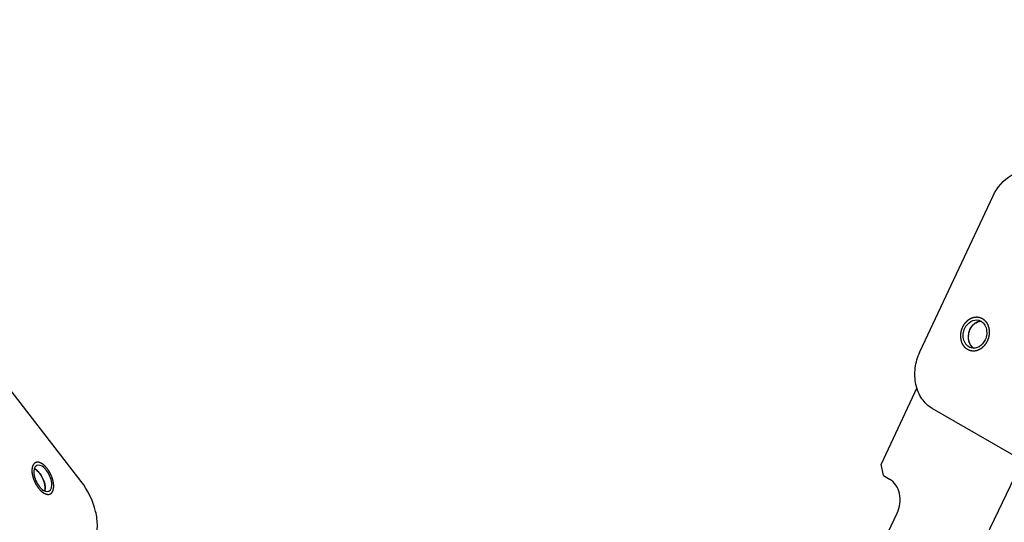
# Model space of a CAD drawing. Header units: millimetres. Extents: x 0 to 7560, y 0 to 5346.
# Tile 200 of 242: x 6460 to 6574, y 3489 to 3547. Entities that reach past the tile are written whole.
import ezdxf

# ---------------------------------------------------------------- set-up
doc = ezdxf.new("R2010")
doc.units = ezdxf.units.MM
for name, color, linetype in [('CSH-ST-M4-20_PBL1017', 7, 'Continuous'), ('CSH-ST-M4-20_PBL1709', 7, 'Continuous'), ('M2302501_PBL980', 7, 'Continuous'), ('M2302701_PBL977', 7, 'Continuous'), ('M2310102_PBL1156', 7, 'Continuous')]:
    doc.layers.add(name, color=color, linetype=linetype)

msp = doc.modelspace()

# ---------------------------------------------------------------- linework, layer by layer
at = {"layer": 'CSH-ST-M4-20_PBL1017', "color": 134}
for p, q in [((6461.917, 3495.051), (6461.911, 3495.054)), ((6461.991, 3495.003), (6461.985, 3495.007)), ((6462.223, 3494.811), (6462.22, 3494.815)), ((6462.646, 3494.264), (6462.643, 3494.269)), ((6462.815, 3493.937), (6462.813, 3493.941)), ((6463.027, 3493.253), (6463.026, 3493.259)), ((6463.059, 3492.934), (6463.059, 3492.937))]:
    msp.add_line(p, q, dxfattribs=at)
at = {"layer": 'CSH-ST-M4-20_PBL1017', "color": 7}
for points in [[(6461.91, 3495.054), (6461.873, 3495.076), (6461.835, 3495.095), (6461.796, 3495.112)], [(6463.042, 3492.667), (6463.035, 3492.626), (6463.026, 3492.584), (6463.015, 3492.544)]]:
    msp.add_open_spline(points, degree=3, dxfattribs=at)
at = {"layer": 'CSH-ST-M4-20_PBL1017', "color": 134}
for points, knots in [([(6461.911, 3495.054), (6461.902, 3495.059), (6461.883, 3495.069), (6461.861, 3495.082), (6461.845, 3495.089), (6461.836, 3495.094), (6461.825, 3495.099), (6461.812, 3495.105), (6461.802, 3495.109), (6461.798, 3495.112)], [0, 0, 0, 0, 0.25, 0.5, 0.625, 0.6875, 0.75, 0.875, 1, 1, 1, 1]), ([(6461.985, 3495.007), (6461.974, 3495.015), (6461.96, 3495.024), (6461.944, 3495.034), (6461.937, 3495.038), (6461.932, 3495.041), (6461.925, 3495.045), (6461.92, 3495.048), (6461.917, 3495.051)], [0, 0, 0, 0, 0.5, 0.625, 0.75, 0.8125, 0.875, 1, 1, 1, 1]), ([(6462.22, 3494.815), (6462.211, 3494.823), (6462.197, 3494.836), (6462.179, 3494.853), (6462.164, 3494.867), (6462.149, 3494.88), (6462.13, 3494.896), (6462.109, 3494.915), (6462.083, 3494.935), (6462.063, 3494.951), (6462.05, 3494.961), (6462.036, 3494.971), (6462.016, 3494.985), (6462.001, 3494.996), (6461.991, 3495.003)], [0, 0, 0, 0, 0.125, 0.1875, 0.25, 0.3125, 0.375, 0.5, 0.625, 0.6875, 0.75, 0.8125, 0.875, 1, 1, 1, 1]), ([(6462.444, 3494.563), (6462.435, 3494.573), (6462.423, 3494.589), (6462.406, 3494.611), (6462.392, 3494.628), (6462.38, 3494.642), (6462.371, 3494.653), (6462.362, 3494.663), (6462.351, 3494.675), (6462.339, 3494.69), (6462.324, 3494.706), (6462.305, 3494.727), (6462.281, 3494.753), (6462.252, 3494.783), (6462.233, 3494.802), (6462.223, 3494.811)], [0, 0, 0, 0, 0.125, 0.1875, 0.25, 0.3125, 0.34375, 0.375, 0.4375, 0.5, 0.5625, 0.625, 0.75, 0.875, 1, 1, 1, 1]), ([(6462.643, 3494.269), (6462.636, 3494.281), (6462.625, 3494.299), (6462.61, 3494.324), (6462.597, 3494.344), (6462.587, 3494.36), (6462.579, 3494.373), (6462.571, 3494.384), (6462.561, 3494.399), (6462.55, 3494.416), (6462.536, 3494.436), (6462.519, 3494.461), (6462.497, 3494.492), (6462.47, 3494.528), (6462.453, 3494.551), (6462.444, 3494.563)], [0, 0, 0, 0, 0.125, 0.1875, 0.25, 0.3125, 0.34375, 0.375, 0.4375, 0.5, 0.5625, 0.625, 0.75, 0.875, 1, 1, 1, 1]), ([(6462.813, 3493.941), (6462.807, 3493.955), (6462.798, 3493.974), (6462.786, 3494.001), (6462.775, 3494.022), (6462.767, 3494.04), (6462.76, 3494.054), (6462.753, 3494.067), (6462.745, 3494.083), (6462.736, 3494.102), (6462.724, 3494.123), (6462.715, 3494.141), (6462.708, 3494.155), (6462.701, 3494.168), (6462.692, 3494.183), (6462.684, 3494.199), (6462.676, 3494.212), (6462.664, 3494.233), (6462.654, 3494.25), (6462.646, 3494.264)], [0, 0, 0, 0, 0.125, 0.1875, 0.25, 0.3125, 0.34375, 0.375, 0.4375, 0.5, 0.5625, 0.625, 0.65625, 0.6875, 0.75, 0.8125, 0.84375, 0.875, 1, 1, 1, 1]), ([(6462.943, 3493.597), (6462.939, 3493.61), (6462.933, 3493.627), (6462.927, 3493.647), (6462.922, 3493.662), (6462.916, 3493.68), (6462.908, 3493.702), (6462.901, 3493.723), (6462.894, 3493.743), (6462.887, 3493.762), (6462.878, 3493.785), (6462.867, 3493.814), (6462.852, 3493.851), (6462.834, 3493.894), (6462.821, 3493.922), (6462.815, 3493.937)], [0, 0, 0, 0, 0.125, 0.15625, 0.1875, 0.25, 0.3125, 0.375, 0.4375, 0.5, 0.5625, 0.625, 0.75, 0.875, 1, 1, 1, 1]), ([(6463.026, 3493.259), (6463.024, 3493.272), (6463.02, 3493.288), (6463.017, 3493.308), (6463.014, 3493.322), (6463.01, 3493.34), (6463.006, 3493.362), (6463.001, 3493.382), (6462.996, 3493.402), (6462.992, 3493.421), (6462.986, 3493.444), (6462.979, 3493.473), (6462.965, 3493.524), (6462.952, 3493.568), (6462.943, 3493.597)], [0, 0, 0, 0, 0.125, 0.15625, 0.1875, 0.25, 0.3125, 0.375, 0.4375, 0.5, 0.5625, 0.625, 0.75, 1, 1, 1, 1]), ([(6463.059, 3492.937), (6463.058, 3492.949), (6463.058, 3492.967), (6463.057, 3492.992), (6463.055, 3493.012), (6463.054, 3493.033), (6463.053, 3493.052), (6463.051, 3493.07), (6463.05, 3493.088), (6463.047, 3493.11), (6463.045, 3493.13), (6463.042, 3493.151), (6463.04, 3493.169), (6463.038, 3493.185), (6463.036, 3493.198), (6463.032, 3493.221), (6463.029, 3493.239), (6463.027, 3493.253)], [0, 0, 0, 0, 0.125, 0.1875, 0.25, 0.3125, 0.375, 0.4375, 0.5, 0.5625, 0.625, 0.6875, 0.75, 0.8125, 0.84375, 0.875, 1, 1, 1, 1]), ([(6463.042, 3492.669), (6463.043, 3492.678), (6463.045, 3492.692), (6463.048, 3492.711), (6463.05, 3492.733), (6463.053, 3492.76), (6463.057, 3492.804), (6463.058, 3492.85), (6463.059, 3492.897), (6463.059, 3492.921), (6463.059, 3492.934)], [0, 0, 0, 0, 0.125, 0.1875, 0.25, 0.375, 0.5, 0.75, 0.875, 1, 1, 1, 1])]:
    msp.add_open_spline(points, degree=3, knots=knots, dxfattribs=at)
at = {"layer": 'CSH-ST-M4-20_PBL1017', "color": 7}
for points, knots in [([(6462.444, 3494.563), (6462.403, 3494.615), (6462.248, 3494.801), (6462.063, 3494.966), (6461.91, 3495.054)], [0, 0, 0, 0, 0.2736598, 1, 1, 1, 1]), ([(6462.444, 3494.563), (6462.663, 3494.279), (6462.912, 3493.795), (6463.062, 3493.134), (6463.065, 3492.812), (6463.042, 3492.667)], [0, 0, 0, 0, 0.530781, 0.782685, 1, 1, 1, 1])]:
    msp.add_open_spline(points, degree=3, knots=knots, dxfattribs=at)
at = {"layer": 'CSH-ST-M4-20_PBL1017', "color": 134}
msp.add_open_spline([(6463.016, 3492.549), (6463.021, 3492.568), (6463.031, 3492.606), (6463.038, 3492.647), (6463.042, 3492.669)], degree=3, dxfattribs=at)
at = {"layer": 'CSH-ST-M4-20_PBL1709', "color": 134}
for points, knots in [([(6571.042, 3512.119), (6571.01, 3512.114), (6570.963, 3512.108), (6570.9, 3512.099), (6570.861, 3512.094), (6570.83, 3512.09), (6570.81, 3512.087), (6570.797, 3512.085), (6570.789, 3512.084), (6570.781, 3512.08), (6570.771, 3512.077), (6570.748, 3512.068), (6570.712, 3512.056), (6570.665, 3512.039), (6570.618, 3512.021), (6570.583, 3512.009), (6570.559, 3512), (6570.549, 3511.996), (6570.541, 3511.994), (6570.534, 3511.99), (6570.521, 3511.982), (6570.503, 3511.971), (6570.459, 3511.944), (6570.408, 3511.914), (6570.357, 3511.882), (6570.332, 3511.867), (6570.317, 3511.858), (6570.306, 3511.852), (6570.296, 3511.842), (6570.283, 3511.831), (6570.266, 3511.816), (6570.245, 3511.798), (6570.218, 3511.774), (6570.185, 3511.744), (6570.151, 3511.714), (6570.124, 3511.69), (6570.107, 3511.675), (6570.093, 3511.663), (6570.084, 3511.653), (6570.076, 3511.642), (6570.059, 3511.621), (6570.033, 3511.589), (6569.998, 3511.546), (6569.964, 3511.503), (6569.938, 3511.471), (6569.921, 3511.449), (6569.912, 3511.439), (6569.904, 3511.428), (6569.895, 3511.41), (6569.883, 3511.39), (6569.864, 3511.356), (6569.84, 3511.314), (6569.802, 3511.248), (6569.774, 3511.197), (6569.755, 3511.164)], [0, 0, 0, 0, 0.0625, 0.09375, 0.125, 0.140625, 0.15625, 0.1640625, 0.1679688, 0.171875, 0.1796875, 0.1875, 0.21875, 0.25, 0.28125, 0.3125, 0.3203125, 0.328125, 0.3320312, 0.3359375, 0.34375, 0.359375, 0.375, 0.4375, 0.46875, 0.484375, 0.4921875, 0.5, 0.5078125, 0.515625, 0.53125, 0.546875, 0.5625, 0.59375, 0.625, 0.640625, 0.65625, 0.6640625, 0.671875, 0.6796875, 0.6875, 0.71875, 0.75, 0.78125, 0.8125, 0.8203125, 0.828125, 0.8359375, 0.84375, 0.859375, 0.875, 0.90625, 0.9375, 1, 1, 1, 1]), ([(6569.755, 3511.164), (6569.746, 3511.139), (6569.727, 3511.09), (6569.7, 3511.015), (6569.678, 3510.953), (6569.66, 3510.904), (6569.648, 3510.873), (6569.64, 3510.848), (6569.63, 3510.824), (6569.625, 3510.791), (6569.618, 3510.752), (6569.609, 3510.7), (6569.6, 3510.648), (6569.591, 3510.596), (6569.585, 3510.557), (6569.579, 3510.525), (6569.574, 3510.499), (6569.572, 3510.483), (6569.569, 3510.47), (6569.569, 3510.457), (6569.57, 3510.434), (6569.57, 3510.388), (6569.571, 3510.322), (6569.572, 3510.243), (6569.572, 3510.184), (6569.573, 3510.145), (6569.573, 3510.125), (6569.573, 3510.108), (6569.576, 3510.096), (6569.578, 3510.084), (6569.581, 3510.069), (6569.586, 3510.044), (6569.595, 3510.001), (6569.608, 3509.94), (6569.621, 3509.879), (6569.63, 3509.836), (6569.635, 3509.811), (6569.638, 3509.796), (6569.64, 3509.784), (6569.642, 3509.771), (6569.649, 3509.758), (6569.656, 3509.741), (6569.671, 3509.707), (6569.693, 3509.657), (6569.722, 3509.59), (6569.747, 3509.534), (6569.763, 3509.495), (6569.772, 3509.476), (6569.777, 3509.465), (6569.784, 3509.456), (6569.792, 3509.444), (6569.806, 3509.426), (6569.823, 3509.403), (6569.844, 3509.376), (6569.871, 3509.339), (6569.898, 3509.302), (6569.926, 3509.265), (6569.943, 3509.243), (6569.955, 3509.226), (6569.961, 3509.218), (6569.964, 3509.214), (6569.968, 3509.211), (6569.974, 3509.206), (6569.982, 3509.199), (6569.998, 3509.187), (6570.019, 3509.169), (6570.054, 3509.141), (6570.097, 3509.106), (6570.149, 3509.064), (6570.184, 3509.036), (6570.201, 3509.022)], [0, 0, 0, 0, 0.03125, 0.0625, 0.09375, 0.109375, 0.125, 0.1328125, 0.140625, 0.15625, 0.171875, 0.1875, 0.21875, 0.234375, 0.25, 0.265625, 0.2734375, 0.28125, 0.2851562, 0.2890625, 0.296875, 0.3125, 0.34375, 0.375, 0.40625, 0.4140625, 0.421875, 0.4296875, 0.4335938, 0.4375, 0.4453125, 0.453125, 0.46875, 0.5, 0.53125, 0.546875, 0.5546875, 0.5625, 0.5664062, 0.5703125, 0.578125, 0.5859375, 0.59375, 0.625, 0.65625, 0.6875, 0.703125, 0.7109375, 0.7148438, 0.71875, 0.7265625, 0.734375, 0.75, 0.765625, 0.78125, 0.8125, 0.828125, 0.84375, 0.8515625, 0.8554688, 0.8574219, 0.859375, 0.8632812, 0.8671875, 0.875, 0.890625, 0.90625, 0.9375, 0.96875, 1, 1, 1, 1])]:
    msp.add_open_spline(points, degree=3, knots=knots, dxfattribs=at)
at = {"layer": 'CSH-ST-M4-20_PBL1709', "color": 7}
for points, knots in [([(6569.755, 3511.164), (6569.879, 3511.429), (6570.227, 3511.891), (6570.78, 3512.112), (6571.041, 3512.119)], [0, 0, 0, 0, 0.527793, 1, 1, 1, 1]), ([(6569.755, 3511.164), (6569.599, 3510.832), (6569.465, 3510.109), (6569.76, 3509.41), (6569.999, 3509.179)], [0, 0, 0, 0, 0.5247747, 1, 1, 1, 1])]:
    msp.add_open_spline(points, degree=3, knots=knots, dxfattribs=at)
msp.add_open_spline([(6569.999, 3509.179), (6570.061, 3509.118), (6570.131, 3509.064), (6570.206, 3509.019)], degree=3, dxfattribs=at)
at = {"layer": 'M2302501_PBL980', "color": 7}
msp.add_line((6467.226, 3493.634), (6455.7, 3508.522), dxfattribs=at)
for centre, start, end in [((6461.171, 3493.345), 37.7406, 39.6237), ((6464.413, 3494.675), 217.7406, 219.6237)]:
    msp.add_arc(centre, 2.59, start, end, dxfattribs=at)
at = {"layer": 'M2302501_PBL980', "color": 134}
for points in [[(6463.31, 3495.125), (6463.29, 3495.148), (6463.251, 3495.192), (6463.202, 3495.248), (6463.163, 3495.293), (6463.134, 3495.326), (6463.11, 3495.354), (6463.093, 3495.374), (6463.083, 3495.385), (6463.076, 3495.394), (6463.068, 3495.4), (6463.058, 3495.409), (6463.04, 3495.425), (6463.004, 3495.456), (6462.964, 3495.492), (6462.923, 3495.528), (6462.892, 3495.555), (6462.867, 3495.577), (6462.849, 3495.593), (6462.839, 3495.602), (6462.831, 3495.609), (6462.824, 3495.613), (6462.813, 3495.62), (6462.795, 3495.631), (6462.77, 3495.647), (6462.739, 3495.666), (6462.708, 3495.686), (6462.677, 3495.705), (6462.647, 3495.724), (6462.621, 3495.74), (6462.603, 3495.752), (6462.593, 3495.758), (6462.585, 3495.763), (6462.578, 3495.765), (6462.567, 3495.769), (6462.55, 3495.776), (6462.525, 3495.785), (6462.494, 3495.796), (6462.464, 3495.807), (6462.434, 3495.818), (6462.403, 3495.829), (6462.378, 3495.838), (6462.361, 3495.845), (6462.35, 3495.848), (6462.343, 3495.852), (6462.336, 3495.852), (6462.327, 3495.853), (6462.311, 3495.854), (6462.288, 3495.855), (6462.26, 3495.857), (6462.232, 3495.86), (6462.205, 3495.862), (6462.177, 3495.864), (6462.154, 3495.865), (6462.138, 3495.867), (6462.129, 3495.867), (6462.122, 3495.868), (6462.116, 3495.866), (6462.108, 3495.864), (6462.094, 3495.86), (6462.073, 3495.854), (6462.049, 3495.847), (6462.024, 3495.84), (6462, 3495.834), (6461.976, 3495.827), (6461.955, 3495.821), (6461.941, 3495.817), (6461.933, 3495.815), (6461.926, 3495.814), (6461.922, 3495.809), (6461.915, 3495.804), (6461.903, 3495.795), (6461.886, 3495.782), (6461.866, 3495.767), (6461.845, 3495.752), (6461.825, 3495.736), (6461.805, 3495.721), (6461.788, 3495.708), (6461.776, 3495.699), (6461.769, 3495.694), (6461.764, 3495.691), (6461.76, 3495.684), (6461.755, 3495.676), (6461.746, 3495.662), (6461.733, 3495.642), (6461.717, 3495.618), (6461.702, 3495.594), (6461.686, 3495.57), (6461.67, 3495.547), (6461.658, 3495.527), (6461.648, 3495.513), (6461.643, 3495.505), (6461.639, 3495.499), (6461.637, 3495.491), (6461.633, 3495.481), (6461.628, 3495.463), (6461.62, 3495.438), (6461.61, 3495.407), (6461.6, 3495.376), (6461.59, 3495.346), (6461.58, 3495.315), (6461.572, 3495.289), (6461.566, 3495.272), (6461.563, 3495.261), (6461.56, 3495.254), (6461.56, 3495.245), (6461.558, 3495.233), (6461.556, 3495.211), (6461.553, 3495.181), (6461.549, 3495.144), (6461.545, 3495.108), (6461.541, 3495.071), (6461.537, 3495.035), (6461.534, 3495.004), (6461.531, 3494.983), (6461.53, 3494.971), (6461.529, 3494.962), (6461.53, 3494.951), (6461.53, 3494.938), (6461.531, 3494.913), (6461.533, 3494.879), (6461.535, 3494.838), (6461.537, 3494.797), (6461.539, 3494.756), (6461.541, 3494.715), (6461.543, 3494.681), (6461.544, 3494.657), (6461.545, 3494.643), (6461.545, 3494.633), (6461.548, 3494.622), (6461.55, 3494.607), (6461.555, 3494.58), (6461.562, 3494.543), (6461.57, 3494.498), (6461.581, 3494.439), (6461.592, 3494.379), (6461.601, 3494.326), (6461.606, 3494.3), (6461.609, 3494.285), (6461.61, 3494.274), (6461.614, 3494.263), (6461.619, 3494.248), (6461.627, 3494.221), (6461.643, 3494.168), (6461.666, 3494.093), (6461.689, 3494.017), (6461.704, 3493.964), (6461.714, 3493.934), (6461.72, 3493.911), (6461.73, 3493.889), (6461.742, 3493.859), (6461.765, 3493.807), (6461.796, 3493.732), (6461.827, 3493.657), (6461.849, 3493.605), (6461.862, 3493.575), (6461.87, 3493.552), (6461.883, 3493.531), (6461.898, 3493.503), (6461.925, 3493.453), (6461.964, 3493.382), (6462.003, 3493.311), (6462.029, 3493.261), (6462.045, 3493.232), (6462.056, 3493.21), (6462.07, 3493.191), (6462.088, 3493.165), (6462.111, 3493.132), (6462.138, 3493.092), (6462.175, 3493.04), (6462.22, 3492.974), (6462.256, 3492.921), (6462.274, 3492.895)], [(6462.274, 3492.895), (6462.294, 3492.872), (6462.333, 3492.828), (6462.381, 3492.772), (6462.42, 3492.727), (6462.45, 3492.694), (6462.474, 3492.666), (6462.491, 3492.646), (6462.501, 3492.635), (6462.508, 3492.626), (6462.516, 3492.62), (6462.526, 3492.611), (6462.544, 3492.595), (6462.579, 3492.564), (6462.62, 3492.528), (6462.661, 3492.492), (6462.691, 3492.465), (6462.717, 3492.443), (6462.735, 3492.427), (6462.745, 3492.418), (6462.753, 3492.411), (6462.76, 3492.407), (6462.77, 3492.4), (6462.788, 3492.389), (6462.814, 3492.373), (6462.845, 3492.354), (6462.876, 3492.334), (6462.906, 3492.315), (6462.937, 3492.296), (6462.963, 3492.28), (6462.981, 3492.268), (6462.991, 3492.262), (6462.999, 3492.257), (6463.006, 3492.255), (6463.016, 3492.251), (6463.034, 3492.244), (6463.059, 3492.235), (6463.089, 3492.224), (6463.12, 3492.213), (6463.15, 3492.202), (6463.18, 3492.191), (6463.206, 3492.182), (6463.223, 3492.175), (6463.233, 3492.172), (6463.241, 3492.168), (6463.248, 3492.168), (6463.257, 3492.167), (6463.273, 3492.166), (6463.296, 3492.165), (6463.324, 3492.163), (6463.351, 3492.16), (6463.379, 3492.158), (6463.407, 3492.156), (6463.43, 3492.155), (6463.446, 3492.153), (6463.455, 3492.153), (6463.462, 3492.152), (6463.468, 3492.154), (6463.476, 3492.156), (6463.49, 3492.16), (6463.511, 3492.166), (6463.535, 3492.173), (6463.559, 3492.18), (6463.584, 3492.186), (6463.608, 3492.193), (6463.629, 3492.199), (6463.643, 3492.203), (6463.651, 3492.205), (6463.657, 3492.206), (6463.662, 3492.211), (6463.669, 3492.216), (6463.681, 3492.225), (6463.698, 3492.238), (6463.718, 3492.253), (6463.738, 3492.269), (6463.759, 3492.284), (6463.779, 3492.299), (6463.796, 3492.312), (6463.808, 3492.321), (6463.814, 3492.326), (6463.82, 3492.33), (6463.823, 3492.336), (6463.829, 3492.344), (6463.838, 3492.358), (6463.851, 3492.378), (6463.866, 3492.402), (6463.882, 3492.426), (6463.898, 3492.45), (6463.913, 3492.473), (6463.926, 3492.493), (6463.935, 3492.507), (6463.94, 3492.515), (6463.945, 3492.521), (6463.947, 3492.529), (6463.95, 3492.539), (6463.956, 3492.557), (6463.964, 3492.582), (6463.974, 3492.613), (6463.984, 3492.644), (6463.994, 3492.674), (6464.003, 3492.705), (6464.012, 3492.731), (6464.017, 3492.748), (6464.021, 3492.759), (6464.024, 3492.766), (6464.024, 3492.775), (6464.025, 3492.787), (6464.028, 3492.809), (6464.031, 3492.839), (6464.035, 3492.876), (6464.039, 3492.912), (6464.043, 3492.949), (6464.047, 3492.985), (6464.05, 3493.016), (6464.053, 3493.037), (6464.054, 3493.05), (6464.055, 3493.058), (6464.054, 3493.069), (6464.054, 3493.082), (6464.052, 3493.107), (6464.051, 3493.141), (6464.049, 3493.182), (6464.047, 3493.223), (6464.045, 3493.264), (6464.042, 3493.305), (6464.041, 3493.339), (6464.04, 3493.363), (6464.039, 3493.377), (6464.039, 3493.387), (6464.036, 3493.398), (6464.034, 3493.413), (6464.029, 3493.44), (6464.022, 3493.477), (6464.014, 3493.522), (6464.003, 3493.581), (6463.992, 3493.641), (6463.982, 3493.694), (6463.978, 3493.72), (6463.975, 3493.735), (6463.973, 3493.746), (6463.969, 3493.757), (6463.965, 3493.772), (6463.957, 3493.799), (6463.941, 3493.852), (6463.918, 3493.927), (6463.895, 3494.003), (6463.879, 3494.056), (6463.87, 3494.086), (6463.864, 3494.109), (6463.854, 3494.131), (6463.841, 3494.161), (6463.819, 3494.213), (6463.788, 3494.288), (6463.757, 3494.363), (6463.735, 3494.415), (6463.722, 3494.445), (6463.713, 3494.468), (6463.701, 3494.489), (6463.686, 3494.517), (6463.659, 3494.567), (6463.62, 3494.638), (6463.581, 3494.709), (6463.554, 3494.759), (6463.539, 3494.788), (6463.528, 3494.81), (6463.513, 3494.829), (6463.495, 3494.855), (6463.473, 3494.888), (6463.446, 3494.928), (6463.409, 3494.98), (6463.364, 3495.046), (6463.328, 3495.099), (6463.31, 3495.125)]]:
    msp.add_open_spline(points, degree=3, knots=[0, 0, 0, 0, 0.015625, 0.03125, 0.0390625, 0.046875, 0.0546875, 0.0585938, 0.0605469, 0.0625, 0.0644531, 0.0664062, 0.0703125, 0.078125, 0.09375, 0.1015625, 0.109375, 0.1171875, 0.1210938, 0.1230469, 0.125, 0.1269531, 0.1289062, 0.1328125, 0.140625, 0.1484375, 0.15625, 0.1640625, 0.171875, 0.1796875, 0.1835938, 0.1855469, 0.1875, 0.1894531, 0.1914062, 0.1953125, 0.203125, 0.2109375, 0.21875, 0.2265625, 0.234375, 0.2421875, 0.2460938, 0.2480469, 0.25, 0.2519531, 0.2539062, 0.2578125, 0.265625, 0.2734375, 0.28125, 0.2890625, 0.296875, 0.3046875, 0.3085938, 0.3105469, 0.3125, 0.3144531, 0.3164062, 0.3203125, 0.328125, 0.3359375, 0.34375, 0.3515625, 0.359375, 0.3671875, 0.3710938, 0.3730469, 0.375, 0.3769531, 0.3789062, 0.3828125, 0.390625, 0.3984375, 0.40625, 0.4140625, 0.421875, 0.4296875, 0.4335938, 0.4355469, 0.4375, 0.4394531, 0.4414062, 0.4453125, 0.453125, 0.4609375, 0.46875, 0.4765625, 0.484375, 0.4921875, 0.4960938, 0.4980469, 0.5, 0.5019531, 0.5039062, 0.5078125, 0.515625, 0.5234375, 0.53125, 0.5390625, 0.546875, 0.5546875, 0.5585938, 0.5605469, 0.5625, 0.5644531, 0.5664062, 0.5703125, 0.578125, 0.5859375, 0.59375, 0.6015625, 0.609375, 0.6171875, 0.6210938, 0.6230469, 0.625, 0.6269531, 0.6289062, 0.6328125, 0.640625, 0.6484375, 0.65625, 0.6640625, 0.671875, 0.6796875, 0.6835938, 0.6855469, 0.6875, 0.6894531, 0.6914062, 0.6953125, 0.703125, 0.7109375, 0.71875, 0.734375, 0.7421875, 0.7460938, 0.7480469, 0.75, 0.7519531, 0.7539062, 0.7578125, 0.765625, 0.78125, 0.796875, 0.8046875, 0.8085938, 0.8125, 0.8164062, 0.8203125, 0.828125, 0.84375, 0.859375, 0.8671875, 0.8710938, 0.875, 0.8789062, 0.8828125, 0.890625, 0.90625, 0.921875, 0.9296875, 0.9335938, 0.9375, 0.9414062, 0.9453125, 0.953125, 0.9609375, 0.96875, 0.984375, 1, 1, 1, 1], dxfattribs=at)
at = {"layer": 'M2302501_PBL980', "color": 7}
for points, knots in [([(6462.085, 3495.501), (6461.777, 3495.355), (6461.691, 3494.557), (6461.941, 3493.774), (6462.202, 3493.3), (6462.365, 3493.09)], [0, 0, 0, 0, 0.394627, 0.6923518, 1, 1, 1, 1]), ([(6463.166, 3494.997), (6463.081, 3495.099), (6462.814, 3495.388), (6462.335, 3495.619), (6462.085, 3495.501)], [0, 0, 0, 0, 0.3257701, 1, 1, 1, 1]), ([(6463.499, 3492.519), (6463.807, 3492.665), (6463.893, 3493.463), (6463.642, 3494.246), (6463.382, 3494.72), (6463.219, 3494.93)], [0, 0, 0, 0, 0.394627, 0.6923518, 1, 1, 1, 1]), ([(6462.418, 3493.023), (6462.503, 3492.921), (6462.77, 3492.632), (6463.249, 3492.401), (6463.499, 3492.519)], [0, 0, 0, 0, 0.3257701, 1, 1, 1, 1]), ([(6468.814, 3487.124), (6469.007, 3487.54), (6469.169, 3488.598), (6468.84, 3490.892), (6468.007, 3492.625), (6467.226, 3493.634)], [0, 0, 0, 0, 0.1989254, 0.4476994, 1, 1, 1, 1])]:
    msp.add_open_spline(points, degree=3, knots=knots, dxfattribs=at)
at = {"layer": 'M2302701_PBL977', "color": 7}
for p, q in [((6564.002, 3508.605), (6572.439, 3526.582)), ((6563.662, 3504.46), (6559.514, 3495.623)), ((6575.835, 3496.061), (6565.428, 3502.07)), ((6559.799, 3494.316), (6559.514, 3495.623)), ((6559.799, 3494.316), (6560.506, 3493.908)), ((6554.568, 3475.513), (6561.362, 3489.986))]:
    msp.add_line(p, q, dxfattribs=at)
for points, knots in [([(6572.439, 3526.582), (6572.892, 3527.545), (6573.973, 3528.836), (6575.903, 3529.534), (6576.884, 3529.479), (6577.328, 3529.354)], [0, 0, 0, 0, 0.5288218, 0.7706155, 1, 1, 1, 1]), ([(6569.187, 3511.324), (6569.336, 3511.641), (6569.778, 3512.192), (6570.505, 3512.321), (6570.8, 3512.238)], [0, 0, 0, 0, 0.533772, 1, 1, 1, 1]), ([(6570.8, 3512.238), (6570.991, 3512.185), (6571.36, 3511.953), (6571.798, 3511.161), (6571.719, 3510.399), (6571.521, 3509.976)], [0, 0, 0, 0, 0.2250184, 0.4686848, 1, 1, 1, 1]), ([(6569.908, 3509.061), (6569.717, 3509.115), (6569.348, 3509.347), (6568.91, 3510.139), (6568.988, 3510.9), (6569.187, 3511.324)], [0, 0, 0, 0, 0.2250184, 0.4686848, 1, 1, 1, 1]), ([(6571.521, 3509.976), (6571.371, 3509.658), (6570.93, 3509.108), (6570.203, 3508.979), (6569.908, 3509.061)], [0, 0, 0, 0, 0.533772, 1, 1, 1, 1]), ([(6565.428, 3502.07), (6564.955, 3502.343), (6564.105, 3503.167), (6563.431, 3504.85), (6563.363, 3506.758), (6563.725, 3508.017), (6564.002, 3508.605)], [0, 0, 0, 0, 0.2254187, 0.4697852, 0.7315458, 1, 1, 1, 1]), ([(6561.362, 3489.986), (6561.685, 3490.675), (6561.85, 3491.885), (6561.3, 3493.248), (6560.79, 3493.744), (6560.506, 3493.908)], [0, 0, 0, 0, 0.5269587, 0.7730129, 1, 1, 1, 1])]:
    msp.add_open_spline(points, degree=3, knots=knots, dxfattribs=at)
at = {"layer": 'M2302701_PBL977', "color": 134}
for points in [[(6568.94, 3511.466), (6568.955, 3511.494), (6568.987, 3511.55), (6569.027, 3511.619), (6569.059, 3511.675), (6569.083, 3511.717), (6569.103, 3511.751), (6569.116, 3511.776), (6569.125, 3511.79), (6569.13, 3511.8), (6569.138, 3511.809), (6569.148, 3511.821), (6569.165, 3511.842), (6569.19, 3511.872), (6569.219, 3511.909), (6569.249, 3511.945), (6569.279, 3511.981), (6569.308, 3512.017), (6569.333, 3512.048), (6569.35, 3512.069), (6569.361, 3512.081), (6569.367, 3512.09), (6569.377, 3512.097), (6569.388, 3512.107), (6569.408, 3512.124), (6569.437, 3512.149), (6569.471, 3512.178), (6569.505, 3512.207), (6569.54, 3512.237), (6569.574, 3512.266), (6569.603, 3512.29), (6569.623, 3512.308), (6569.634, 3512.317), (6569.643, 3512.325), (6569.653, 3512.33), (6569.665, 3512.338), (6569.688, 3512.35), (6569.72, 3512.368), (6569.758, 3512.39), (6569.797, 3512.412), (6569.835, 3512.433), (6569.874, 3512.455), (6569.906, 3512.473), (6569.928, 3512.486), (6569.941, 3512.493), (6569.95, 3512.499), (6569.96, 3512.501), (6569.974, 3512.506), (6569.997, 3512.513), (6570.03, 3512.523), (6570.07, 3512.536), (6570.109, 3512.548), (6570.149, 3512.561), (6570.189, 3512.573), (6570.222, 3512.583), (6570.245, 3512.591), (6570.258, 3512.595), (6570.268, 3512.599), (6570.278, 3512.599), (6570.292, 3512.6), (6570.315, 3512.602), (6570.349, 3512.604), (6570.389, 3512.607), (6570.429, 3512.611), (6570.469, 3512.614), (6570.509, 3512.617), (6570.542, 3512.62), (6570.566, 3512.622), (6570.579, 3512.622), (6570.589, 3512.624), (6570.599, 3512.622), (6570.612, 3512.62), (6570.635, 3512.616), (6570.667, 3512.611), (6570.706, 3512.605), (6570.745, 3512.598), (6570.784, 3512.592), (6570.823, 3512.586), (6570.856, 3512.581), (6570.879, 3512.577), (6570.892, 3512.575), (6570.902, 3512.574), (6570.911, 3512.569), (6570.923, 3512.564), (6570.945, 3512.555), (6570.975, 3512.542), (6571.012, 3512.526), (6571.049, 3512.511), (6571.087, 3512.495), (6571.124, 3512.479), (6571.154, 3512.466), (6571.176, 3512.457), (6571.188, 3512.451), (6571.198, 3512.448), (6571.206, 3512.441), (6571.216, 3512.434), (6571.235, 3512.419), (6571.262, 3512.399), (6571.295, 3512.375), (6571.327, 3512.351), (6571.359, 3512.327), (6571.392, 3512.303), (6571.418, 3512.283), (6571.437, 3512.269), (6571.448, 3512.261), (6571.457, 3512.255), (6571.463, 3512.247), (6571.472, 3512.236), (6571.488, 3512.218), (6571.51, 3512.191), (6571.537, 3512.16), (6571.565, 3512.128), (6571.592, 3512.096), (6571.619, 3512.064), (6571.641, 3512.038), (6571.657, 3512.019), (6571.666, 3512.009), (6571.673, 3512.001), (6571.678, 3511.991), (6571.685, 3511.979), (6571.697, 3511.956), (6571.714, 3511.924), (6571.735, 3511.886), (6571.756, 3511.848), (6571.777, 3511.81), (6571.798, 3511.772), (6571.815, 3511.74), (6571.827, 3511.718), (6571.834, 3511.705), (6571.84, 3511.696), (6571.843, 3511.684), (6571.847, 3511.67), (6571.855, 3511.644), (6571.867, 3511.607), (6571.881, 3511.564), (6571.895, 3511.52), (6571.909, 3511.476), (6571.923, 3511.432), (6571.934, 3511.395), (6571.942, 3511.369), (6571.947, 3511.355), (6571.951, 3511.344), (6571.952, 3511.332), (6571.954, 3511.317), (6571.957, 3511.289), (6571.962, 3511.251), (6571.968, 3511.204), (6571.974, 3511.158), (6571.98, 3511.111), (6571.986, 3511.065), (6571.991, 3511.026), (6571.995, 3510.999), (6571.997, 3510.983), (6571.999, 3510.972), (6571.998, 3510.959), (6571.997, 3510.943), (6571.996, 3510.915), (6571.995, 3510.875), (6571.993, 3510.827), (6571.991, 3510.779), (6571.989, 3510.731), (6571.987, 3510.683), (6571.986, 3510.643), (6571.985, 3510.615), (6571.984, 3510.599), (6571.984, 3510.587), (6571.981, 3510.575), (6571.978, 3510.559), (6571.972, 3510.531), (6571.965, 3510.491), (6571.955, 3510.444), (6571.945, 3510.396), (6571.936, 3510.348), (6571.926, 3510.3), (6571.918, 3510.261), (6571.913, 3510.233), (6571.909, 3510.217), (6571.907, 3510.205), (6571.902, 3510.193), (6571.897, 3510.178), (6571.887, 3510.151), (6571.872, 3510.112), (6571.855, 3510.066), (6571.832, 3510.004), (6571.803, 3509.926), (6571.78, 3509.864), (6571.768, 3509.833)], [(6571.768, 3509.833), (6571.752, 3509.806), (6571.72, 3509.75), (6571.681, 3509.681), (6571.649, 3509.625), (6571.625, 3509.583), (6571.605, 3509.549), (6571.591, 3509.524), (6571.583, 3509.51), (6571.578, 3509.499), (6571.57, 3509.491), (6571.56, 3509.479), (6571.543, 3509.458), (6571.518, 3509.427), (6571.488, 3509.391), (6571.458, 3509.355), (6571.429, 3509.319), (6571.399, 3509.282), (6571.374, 3509.252), (6571.357, 3509.231), (6571.347, 3509.219), (6571.34, 3509.21), (6571.331, 3509.203), (6571.32, 3509.193), (6571.3, 3509.176), (6571.271, 3509.151), (6571.237, 3509.122), (6571.202, 3509.093), (6571.168, 3509.063), (6571.134, 3509.034), (6571.105, 3509.009), (6571.085, 3508.992), (6571.073, 3508.983), (6571.065, 3508.975), (6571.055, 3508.97), (6571.042, 3508.962), (6571.02, 3508.95), (6570.988, 3508.932), (6570.949, 3508.91), (6570.911, 3508.888), (6570.873, 3508.867), (6570.834, 3508.845), (6570.802, 3508.827), (6570.78, 3508.814), (6570.767, 3508.807), (6570.757, 3508.801), (6570.747, 3508.799), (6570.734, 3508.794), (6570.711, 3508.787), (6570.678, 3508.777), (6570.638, 3508.764), (6570.598, 3508.752), (6570.559, 3508.739), (6570.519, 3508.727), (6570.486, 3508.717), (6570.463, 3508.709), (6570.449, 3508.705), (6570.439, 3508.701), (6570.429, 3508.701), (6570.416, 3508.7), (6570.393, 3508.698), (6570.359, 3508.696), (6570.319, 3508.692), (6570.279, 3508.689), (6570.239, 3508.686), (6570.199, 3508.683), (6570.165, 3508.68), (6570.142, 3508.678), (6570.128, 3508.678), (6570.118, 3508.676), (6570.109, 3508.678), (6570.096, 3508.68), (6570.073, 3508.684), (6570.04, 3508.689), (6570.001, 3508.695), (6569.962, 3508.701), (6569.923, 3508.708), (6569.884, 3508.714), (6569.852, 3508.719), (6569.829, 3508.723), (6569.816, 3508.725), (6569.806, 3508.726), (6569.797, 3508.73), (6569.785, 3508.735), (6569.763, 3508.745), (6569.732, 3508.758), (6569.695, 3508.774), (6569.658, 3508.789), (6569.621, 3508.805), (6569.584, 3508.821), (6569.553, 3508.834), (6569.532, 3508.843), (6569.519, 3508.849), (6569.51, 3508.852), (6569.502, 3508.858), (6569.491, 3508.866), (6569.472, 3508.88), (6569.445, 3508.9), (6569.413, 3508.925), (6569.381, 3508.949), (6569.348, 3508.973), (6569.316, 3508.997), (6569.289, 3509.017), (6569.27, 3509.031), (6569.26, 3509.039), (6569.251, 3509.045), (6569.245, 3509.053), (6569.236, 3509.064), (6569.22, 3509.082), (6569.197, 3509.109), (6569.17, 3509.14), (6569.143, 3509.172), (6569.116, 3509.204), (6569.089, 3509.236), (6569.066, 3509.262), (6569.051, 3509.28), (6569.042, 3509.291), (6569.034, 3509.299), (6569.03, 3509.309), (6569.023, 3509.321), (6569.011, 3509.344), (6568.993, 3509.375), (6568.972, 3509.414), (6568.952, 3509.452), (6568.931, 3509.49), (6568.91, 3509.528), (6568.893, 3509.56), (6568.88, 3509.582), (6568.874, 3509.595), (6568.868, 3509.604), (6568.865, 3509.616), (6568.86, 3509.63), (6568.852, 3509.656), (6568.841, 3509.692), (6568.827, 3509.736), (6568.813, 3509.78), (6568.799, 3509.824), (6568.785, 3509.868), (6568.773, 3509.905), (6568.765, 3509.93), (6568.761, 3509.945), (6568.757, 3509.956), (6568.756, 3509.968), (6568.754, 3509.983), (6568.75, 3510.01), (6568.745, 3510.049), (6568.739, 3510.096), (6568.733, 3510.142), (6568.727, 3510.189), (6568.721, 3510.235), (6568.716, 3510.274), (6568.713, 3510.301), (6568.711, 3510.317), (6568.709, 3510.328), (6568.71, 3510.34), (6568.71, 3510.356), (6568.711, 3510.384), (6568.713, 3510.425), (6568.715, 3510.473), (6568.717, 3510.521), (6568.718, 3510.569), (6568.72, 3510.617), (6568.722, 3510.657), (6568.723, 3510.685), (6568.724, 3510.701), (6568.723, 3510.713), (6568.726, 3510.725), (6568.729, 3510.741), (6568.735, 3510.769), (6568.743, 3510.808), (6568.753, 3510.856), (6568.762, 3510.904), (6568.772, 3510.952), (6568.781, 3510.999), (6568.79, 3511.039), (6568.795, 3511.067), (6568.798, 3511.083), (6568.8, 3511.095), (6568.805, 3511.107), (6568.811, 3511.122), (6568.821, 3511.149), (6568.835, 3511.188), (6568.853, 3511.234), (6568.876, 3511.296), (6568.905, 3511.374), (6568.928, 3511.435), (6568.94, 3511.466)]]:
    msp.add_open_spline(points, degree=3, knots=[0, 0, 0, 0, 0.015625, 0.03125, 0.0390625, 0.046875, 0.0546875, 0.0585938, 0.0605469, 0.0625, 0.0644531, 0.0664062, 0.0703125, 0.078125, 0.0859375, 0.09375, 0.1015625, 0.109375, 0.1171875, 0.1210938, 0.1230469, 0.125, 0.1269531, 0.1289062, 0.1328125, 0.140625, 0.1484375, 0.15625, 0.1640625, 0.171875, 0.1796875, 0.1835938, 0.1855469, 0.1875, 0.1894531, 0.1914062, 0.1953125, 0.203125, 0.2109375, 0.21875, 0.2265625, 0.234375, 0.2421875, 0.2460938, 0.2480469, 0.25, 0.2519531, 0.2539062, 0.2578125, 0.265625, 0.2734375, 0.28125, 0.2890625, 0.296875, 0.3046875, 0.3085938, 0.3105469, 0.3125, 0.3144531, 0.3164062, 0.3203125, 0.328125, 0.3359375, 0.34375, 0.3515625, 0.359375, 0.3671875, 0.3710938, 0.3730469, 0.375, 0.3769531, 0.3789062, 0.3828125, 0.390625, 0.3984375, 0.40625, 0.4140625, 0.421875, 0.4296875, 0.4335938, 0.4355469, 0.4375, 0.4394531, 0.4414062, 0.4453125, 0.453125, 0.4609375, 0.46875, 0.4765625, 0.484375, 0.4921875, 0.4960938, 0.4980469, 0.5, 0.5019531, 0.5039062, 0.5078125, 0.515625, 0.5234375, 0.53125, 0.5390625, 0.546875, 0.5546875, 0.5585938, 0.5605469, 0.5625, 0.5644531, 0.5664062, 0.5703125, 0.578125, 0.5859375, 0.59375, 0.6015625, 0.609375, 0.6171875, 0.6210938, 0.6230469, 0.625, 0.6269531, 0.6289062, 0.6328125, 0.640625, 0.6484375, 0.65625, 0.6640625, 0.671875, 0.6796875, 0.6835938, 0.6855469, 0.6875, 0.6894531, 0.6914062, 0.6953125, 0.703125, 0.7109375, 0.71875, 0.7265625, 0.734375, 0.7421875, 0.7460938, 0.7480469, 0.75, 0.7519531, 0.7539062, 0.7578125, 0.765625, 0.7734375, 0.78125, 0.7890625, 0.796875, 0.8046875, 0.8085938, 0.8105469, 0.8125, 0.8144531, 0.8164062, 0.8203125, 0.828125, 0.8359375, 0.84375, 0.8515625, 0.859375, 0.8671875, 0.8710938, 0.8730469, 0.875, 0.8769531, 0.8789062, 0.8828125, 0.890625, 0.8984375, 0.90625, 0.9140625, 0.921875, 0.9296875, 0.9335938, 0.9355469, 0.9375, 0.9394531, 0.9414062, 0.9453125, 0.953125, 0.9609375, 0.96875, 0.984375, 1, 1, 1, 1], dxfattribs=at)
at = {"layer": 'M2310102_PBL1156', "color": 7}
msp.add_line((6520.077, 3379.61), (6652.464, 3656.1), dxfattribs=at)

doc.saveas('drawing.dxf')
